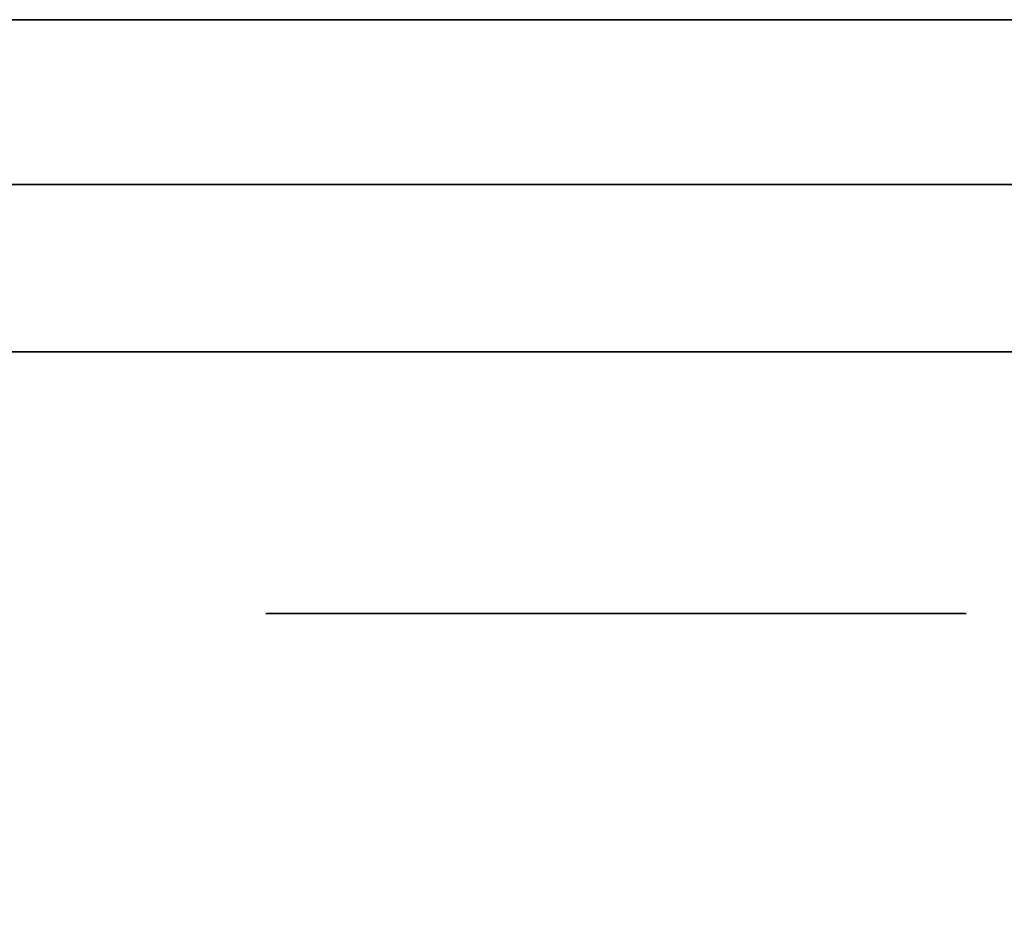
# Model space of a CAD drawing. Extents: x 413.3 to 457.5, y 5047.8 to 5050.
# Tile 46 of 256: x 415.2828 to 415.3204, y 5047.894 to 5047.9282. Entities that reach past the tile are written whole.
import ezdxf

# ---------------------------------------------------------------- set-up
doc = ezdxf.new("R2010")
doc.units = 0
doc.header["$LTSCALE"] = 150
doc.header["$MEASUREMENT"] = 0
doc.layers.add('3DFACE_BOLT', color=7, linetype='CONTINUOUS')
doc.layers.add('3DFACE_SHAPE', color=7, linetype='CONTINUOUS')

msp = doc.modelspace()

# ---------------------------------------------------------------- linework, layer by layer
at = {"layer": '3DFACE_BOLT', "color": 1}
for points, invisible_edges in [([(415.297931, 5047.915459, -0.137472), (415.297539, 5047.915459, -0.135), (415.297931, 5047.965459, -0.137472)], 14), ([(415.297931, 5047.965459, -0.137472), (415.297539, 5047.915459, -0.135), (415.297539, 5047.965459, -0.135)], 3), ([(415.297539, 5047.915459, -0.135), (415.297931, 5047.915459, -0.132528), (415.297539, 5047.965459, -0.135)], 14), ([(415.297539, 5047.965459, -0.135), (415.297931, 5047.915459, -0.132528), (415.297931, 5047.965459, -0.132528)], 3), ([(415.297931, 5047.915459, -0.067472), (415.297539, 5047.915459, -0.065), (415.297931, 5047.965459, -0.067472)], 14), ([(415.297931, 5047.965459, -0.067472), (415.297539, 5047.915459, -0.065), (415.297539, 5047.965459, -0.065)], 3), ([(415.297539, 5047.915459, -0.065), (415.297931, 5047.915459, -0.062528), (415.297539, 5047.965459, -0.065)], 14), ([(415.297539, 5047.965459, -0.065), (415.297931, 5047.915459, -0.062528), (415.297931, 5047.965459, -0.062528)], 3), ([(415.299067, 5047.915459, -0.139702), (415.297931, 5047.915459, -0.137472), (415.299067, 5047.965459, -0.139702)], 14), ([(415.299067, 5047.965459, -0.139702), (415.297931, 5047.915459, -0.137472), (415.297931, 5047.965459, -0.137472)], 3), ([(415.297931, 5047.915459, -0.132528), (415.299067, 5047.915459, -0.130298), (415.297931, 5047.965459, -0.132528)], 14), ([(415.297931, 5047.965459, -0.132528), (415.299067, 5047.915459, -0.130298), (415.299067, 5047.965459, -0.130298)], 3), ([(415.299067, 5047.915459, -0.069702), (415.297931, 5047.915459, -0.067472), (415.299067, 5047.965459, -0.069702)], 14), ([(415.299067, 5047.965459, -0.069702), (415.297931, 5047.915459, -0.067472), (415.297931, 5047.965459, -0.067472)], 3), ([(415.297931, 5047.915459, -0.062528), (415.299067, 5047.915459, -0.060298), (415.297931, 5047.965459, -0.062528)], 14), ([(415.297931, 5047.965459, -0.062528), (415.299067, 5047.915459, -0.060298), (415.299067, 5047.965459, -0.060298)], 3), ([(415.300837, 5047.915459, -0.141472), (415.299067, 5047.915459, -0.139702), (415.300837, 5047.965459, -0.141472)], 14), ([(415.300837, 5047.965459, -0.141472), (415.299067, 5047.915459, -0.139702), (415.299067, 5047.965459, -0.139702)], 3), ([(415.299067, 5047.915459, -0.130298), (415.300837, 5047.915459, -0.128528), (415.299067, 5047.965459, -0.130298)], 14), ([(415.299067, 5047.965459, -0.130298), (415.300837, 5047.915459, -0.128528), (415.300837, 5047.965459, -0.128528)], 3), ([(415.300837, 5047.915459, -0.071472), (415.299067, 5047.915459, -0.069702), (415.300837, 5047.965459, -0.071472)], 14), ([(415.300837, 5047.965459, -0.071472), (415.299067, 5047.915459, -0.069702), (415.299067, 5047.965459, -0.069702)], 3), ([(415.299067, 5047.915459, -0.060298), (415.300837, 5047.915459, -0.058528), (415.299067, 5047.965459, -0.060298)], 14), ([(415.299067, 5047.965459, -0.060298), (415.300837, 5047.915459, -0.058528), (415.300837, 5047.965459, -0.058528)], 3), ([(415.303067, 5047.915459, -0.142608), (415.300837, 5047.915459, -0.141472), (415.303067, 5047.965459, -0.142608)], 14), ([(415.303067, 5047.965459, -0.142608), (415.300837, 5047.915459, -0.141472), (415.300837, 5047.965459, -0.141472)], 3), ([(415.300837, 5047.915459, -0.128528), (415.303067, 5047.915459, -0.127392), (415.300837, 5047.965459, -0.128528)], 14), ([(415.300837, 5047.965459, -0.128528), (415.303067, 5047.915459, -0.127392), (415.303067, 5047.965459, -0.127392)], 3), ([(415.303067, 5047.915459, -0.072608), (415.300837, 5047.915459, -0.071472), (415.303067, 5047.965459, -0.072608)], 14), ([(415.303067, 5047.965459, -0.072608), (415.300837, 5047.915459, -0.071472), (415.300837, 5047.965459, -0.071472)], 3), ([(415.300837, 5047.915459, -0.058528), (415.303067, 5047.915459, -0.057392), (415.300837, 5047.965459, -0.058528)], 14), ([(415.300837, 5047.965459, -0.058528), (415.303067, 5047.915459, -0.057392), (415.303067, 5047.965459, -0.057392)], 3), ([(415.305539, 5047.915459, -0.143), (415.303067, 5047.915459, -0.142608), (415.305539, 5047.965459, -0.143)], 14), ([(415.305539, 5047.965459, -0.143), (415.303067, 5047.915459, -0.142608), (415.303067, 5047.965459, -0.142608)], 3), ([(415.303067, 5047.915459, -0.127392), (415.305539, 5047.915459, -0.127), (415.303067, 5047.965459, -0.127392)], 14), ([(415.303067, 5047.965459, -0.127392), (415.305539, 5047.915459, -0.127), (415.305539, 5047.965459, -0.127)], 3), ([(415.305539, 5047.915459, -0.073), (415.303067, 5047.915459, -0.072608), (415.305539, 5047.965459, -0.073)], 14), ([(415.305539, 5047.965459, -0.073), (415.303067, 5047.915459, -0.072608), (415.303067, 5047.965459, -0.072608)], 3), ([(415.303067, 5047.915459, -0.057392), (415.305539, 5047.915459, -0.057), (415.303067, 5047.965459, -0.057392)], 14), ([(415.303067, 5047.965459, -0.057392), (415.305539, 5047.915459, -0.057), (415.305539, 5047.965459, -0.057)], 3), ([(415.308012, 5047.915459, -0.142608), (415.305539, 5047.915459, -0.143), (415.308012, 5047.965459, -0.142608)], 14), ([(415.308012, 5047.965459, -0.142608), (415.305539, 5047.915459, -0.143), (415.305539, 5047.965459, -0.143)], 3), ([(415.305539, 5047.915459, -0.127), (415.308012, 5047.915459, -0.127392), (415.305539, 5047.965459, -0.127)], 14), ([(415.305539, 5047.965459, -0.127), (415.308012, 5047.915459, -0.127392), (415.308012, 5047.965459, -0.127392)], 3), ([(415.308012, 5047.915459, -0.072608), (415.305539, 5047.915459, -0.073), (415.308012, 5047.965459, -0.072608)], 14), ([(415.308012, 5047.965459, -0.072608), (415.305539, 5047.915459, -0.073), (415.305539, 5047.965459, -0.073)], 3), ([(415.305539, 5047.915459, -0.057), (415.308012, 5047.915459, -0.057392), (415.305539, 5047.965459, -0.057)], 14), ([(415.305539, 5047.965459, -0.057), (415.308012, 5047.915459, -0.057392), (415.308012, 5047.965459, -0.057392)], 3), ([(415.310242, 5047.915459, -0.141472), (415.308012, 5047.915459, -0.142608), (415.310242, 5047.965459, -0.141472)], 14), ([(415.310242, 5047.965459, -0.141472), (415.308012, 5047.915459, -0.142608), (415.308012, 5047.965459, -0.142608)], 3), ([(415.308012, 5047.915459, -0.127392), (415.310242, 5047.915459, -0.128528), (415.308012, 5047.965459, -0.127392)], 14), ([(415.308012, 5047.965459, -0.127392), (415.310242, 5047.915459, -0.128528), (415.310242, 5047.965459, -0.128528)], 3), ([(415.310242, 5047.915459, -0.071472), (415.308012, 5047.915459, -0.072608), (415.310242, 5047.965459, -0.071472)], 14), ([(415.310242, 5047.965459, -0.071472), (415.308012, 5047.915459, -0.072608), (415.308012, 5047.965459, -0.072608)], 3), ([(415.308012, 5047.915459, -0.057392), (415.310242, 5047.915459, -0.058528), (415.308012, 5047.965459, -0.057392)], 14), ([(415.308012, 5047.965459, -0.057392), (415.310242, 5047.915459, -0.058528), (415.310242, 5047.965459, -0.058528)], 3), ([(415.312012, 5047.915459, -0.139702), (415.310242, 5047.915459, -0.141472), (415.312012, 5047.965459, -0.139702)], 14), ([(415.312012, 5047.965459, -0.139702), (415.310242, 5047.915459, -0.141472), (415.310242, 5047.965459, -0.141472)], 3), ([(415.310242, 5047.915459, -0.128528), (415.312012, 5047.915459, -0.130298), (415.310242, 5047.965459, -0.128528)], 14), ([(415.310242, 5047.965459, -0.128528), (415.312012, 5047.915459, -0.130298), (415.312012, 5047.965459, -0.130298)], 3), ([(415.312012, 5047.915459, -0.069702), (415.310242, 5047.915459, -0.071472), (415.312012, 5047.965459, -0.069702)], 14), ([(415.312012, 5047.965459, -0.069702), (415.310242, 5047.915459, -0.071472), (415.310242, 5047.965459, -0.071472)], 3), ([(415.310242, 5047.915459, -0.058528), (415.312012, 5047.915459, -0.060298), (415.310242, 5047.965459, -0.058528)], 14), ([(415.310242, 5047.965459, -0.058528), (415.312012, 5047.915459, -0.060298), (415.312012, 5047.965459, -0.060298)], 3), ([(415.313148, 5047.915459, -0.137472), (415.312012, 5047.915459, -0.139702), (415.313148, 5047.965459, -0.137472)], 14), ([(415.313148, 5047.965459, -0.137472), (415.312012, 5047.915459, -0.139702), (415.312012, 5047.965459, -0.139702)], 3), ([(415.312012, 5047.915459, -0.130298), (415.313148, 5047.915459, -0.132528), (415.312012, 5047.965459, -0.130298)], 14), ([(415.312012, 5047.965459, -0.130298), (415.313148, 5047.915459, -0.132528), (415.313148, 5047.965459, -0.132528)], 3), ([(415.313148, 5047.915459, -0.067472), (415.312012, 5047.915459, -0.069702), (415.313148, 5047.965459, -0.067472)], 14), ([(415.313148, 5047.965459, -0.067472), (415.312012, 5047.915459, -0.069702), (415.312012, 5047.965459, -0.069702)], 3), ([(415.312012, 5047.915459, -0.060298), (415.313148, 5047.915459, -0.062528), (415.312012, 5047.965459, -0.060298)], 14), ([(415.312012, 5047.965459, -0.060298), (415.313148, 5047.915459, -0.062528), (415.313148, 5047.965459, -0.062528)], 3), ([(415.313539, 5047.915459, -0.135), (415.313148, 5047.915459, -0.137472), (415.313539, 5047.965459, -0.135)], 14), ([(415.313539, 5047.965459, -0.135), (415.313148, 5047.915459, -0.137472), (415.313148, 5047.965459, -0.137472)], 3), ([(415.313148, 5047.915459, -0.132528), (415.313539, 5047.915459, -0.135), (415.313148, 5047.965459, -0.132528)], 14), ([(415.313148, 5047.965459, -0.132528), (415.313539, 5047.915459, -0.135), (415.313539, 5047.965459, -0.135)], 3), ([(415.313539, 5047.915459, -0.065), (415.313148, 5047.915459, -0.067472), (415.313539, 5047.965459, -0.065)], 14), ([(415.313539, 5047.965459, -0.065), (415.313148, 5047.915459, -0.067472), (415.313148, 5047.965459, -0.067472)], 3), ([(415.313148, 5047.915459, -0.062528), (415.313539, 5047.915459, -0.065), (415.313148, 5047.965459, -0.062528)], 14), ([(415.313148, 5047.965459, -0.062528), (415.313539, 5047.915459, -0.065), (415.313539, 5047.965459, -0.065)], 3), ([(415.298852, 5047.905459, -0.146583), (415.292164, 5047.905459, -0.135), (415.298852, 5047.915459, -0.146583)], 14), ([(415.298852, 5047.915459, -0.146583), (415.292164, 5047.905459, -0.135), (415.292164, 5047.915459, -0.135)], 3), ([(415.292164, 5047.905459, -0.135), (415.298852, 5047.905459, -0.123417), (415.292164, 5047.915459, -0.135)], 14), ([(415.292164, 5047.915459, -0.135), (415.298852, 5047.905459, -0.123417), (415.298852, 5047.915459, -0.123417)], 3), ([(415.298852, 5047.915459, -0.146583), (415.292164, 5047.915459, -0.135), (415.298852, 5047.915459, -0.123417)], 12), ([(415.298852, 5047.905459, -0.076583), (415.292164, 5047.905459, -0.065), (415.298852, 5047.915459, -0.076583)], 14), ([(415.298852, 5047.915459, -0.076583), (415.292164, 5047.905459, -0.065), (415.292164, 5047.915459, -0.065)], 3), ([(415.292164, 5047.905459, -0.065), (415.298852, 5047.905459, -0.053417), (415.292164, 5047.915459, -0.065)], 14), ([(415.292164, 5047.915459, -0.065), (415.298852, 5047.905459, -0.053417), (415.298852, 5047.915459, -0.053417)], 3), ([(415.298852, 5047.915459, -0.076583), (415.292164, 5047.915459, -0.065), (415.298852, 5047.915459, -0.053417)], 12), ([(415.297931, 5047.915459, -0.132528), (415.297539, 5047.915459, -0.135), (415.297931, 5047.915459, -0.137472)], 12), ([(415.297931, 5047.915459, -0.062528), (415.297539, 5047.915459, -0.065), (415.297931, 5047.915459, -0.067472)], 12), ([(415.299067, 5047.915459, -0.130298), (415.297931, 5047.915459, -0.132528), (415.299067, 5047.915459, -0.139702)], 14), ([(415.299067, 5047.915459, -0.139702), (415.297931, 5047.915459, -0.132528), (415.297931, 5047.915459, -0.137472)], 3), ([(415.299067, 5047.915459, -0.060298), (415.297931, 5047.915459, -0.062528), (415.299067, 5047.915459, -0.069702)], 14), ([(415.299067, 5047.915459, -0.069702), (415.297931, 5047.915459, -0.062528), (415.297931, 5047.915459, -0.067472)], 3), ([(415.312227, 5047.905459, -0.146583), (415.298852, 5047.905459, -0.146583), (415.312227, 5047.915459, -0.146583)], 14), ([(415.312227, 5047.915459, -0.146583), (415.298852, 5047.905459, -0.146583), (415.298852, 5047.915459, -0.146583)], 3), ([(415.298852, 5047.905459, -0.123417), (415.312227, 5047.905459, -0.123417), (415.298852, 5047.915459, -0.123417)], 14), ([(415.298852, 5047.915459, -0.123417), (415.312227, 5047.905459, -0.123417), (415.312227, 5047.915459, -0.123417)], 3), ([(415.312227, 5047.915459, -0.146583), (415.298852, 5047.915459, -0.146583), (415.312227, 5047.915459, -0.123417)], 14), ([(415.312227, 5047.915459, -0.123417), (415.298852, 5047.915459, -0.146583), (415.298852, 5047.915459, -0.123417)], 3), ([(415.312227, 5047.905459, -0.076583), (415.298852, 5047.905459, -0.076583), (415.312227, 5047.915459, -0.076583)], 14), ([(415.312227, 5047.915459, -0.076583), (415.298852, 5047.905459, -0.076583), (415.298852, 5047.915459, -0.076583)], 3), ([(415.298852, 5047.905459, -0.053417), (415.312227, 5047.905459, -0.053417), (415.298852, 5047.915459, -0.053417)], 14), ([(415.298852, 5047.915459, -0.053417), (415.312227, 5047.905459, -0.053417), (415.312227, 5047.915459, -0.053417)], 3), ([(415.312227, 5047.915459, -0.076583), (415.298852, 5047.915459, -0.076583), (415.312227, 5047.915459, -0.053417)], 14), ([(415.312227, 5047.915459, -0.053417), (415.298852, 5047.915459, -0.076583), (415.298852, 5047.915459, -0.053417)], 3), ([(415.300837, 5047.915459, -0.128528), (415.299067, 5047.915459, -0.130298), (415.300837, 5047.915459, -0.141472)], 14), ([(415.300837, 5047.915459, -0.141472), (415.299067, 5047.915459, -0.130298), (415.299067, 5047.915459, -0.139702)], 3), ([(415.300837, 5047.915459, -0.058528), (415.299067, 5047.915459, -0.060298), (415.300837, 5047.915459, -0.071472)], 14), ([(415.300837, 5047.915459, -0.071472), (415.299067, 5047.915459, -0.060298), (415.299067, 5047.915459, -0.069702)], 3), ([(415.303067, 5047.915459, -0.127392), (415.300837, 5047.915459, -0.128528), (415.303067, 5047.915459, -0.142608)], 14), ([(415.303067, 5047.915459, -0.142608), (415.300837, 5047.915459, -0.128528), (415.300837, 5047.915459, -0.141472)], 3), ([(415.303067, 5047.915459, -0.057392), (415.300837, 5047.915459, -0.058528), (415.303067, 5047.915459, -0.072608)], 14), ([(415.303067, 5047.915459, -0.072608), (415.300837, 5047.915459, -0.058528), (415.300837, 5047.915459, -0.071472)], 3), ([(415.305539, 5047.915459, -0.127), (415.303067, 5047.915459, -0.127392), (415.305539, 5047.915459, -0.143)], 14), ([(415.305539, 5047.915459, -0.143), (415.303067, 5047.915459, -0.127392), (415.303067, 5047.915459, -0.142608)], 3), ([(415.305539, 5047.915459, -0.057), (415.303067, 5047.915459, -0.057392), (415.305539, 5047.915459, -0.073)], 14), ([(415.305539, 5047.915459, -0.073), (415.303067, 5047.915459, -0.057392), (415.303067, 5047.915459, -0.072608)], 3), ([(415.308012, 5047.915459, -0.127392), (415.305539, 5047.915459, -0.127), (415.308012, 5047.915459, -0.142608)], 14), ([(415.308012, 5047.915459, -0.142608), (415.305539, 5047.915459, -0.127), (415.305539, 5047.915459, -0.143)], 3), ([(415.308012, 5047.915459, -0.057392), (415.305539, 5047.915459, -0.057), (415.308012, 5047.915459, -0.072608)], 14), ([(415.308012, 5047.915459, -0.072608), (415.305539, 5047.915459, -0.057), (415.305539, 5047.915459, -0.073)], 3), ([(415.310242, 5047.915459, -0.128528), (415.308012, 5047.915459, -0.127392), (415.310242, 5047.915459, -0.141472)], 14), ([(415.310242, 5047.915459, -0.141472), (415.308012, 5047.915459, -0.127392), (415.308012, 5047.915459, -0.142608)], 3), ([(415.310242, 5047.915459, -0.058528), (415.308012, 5047.915459, -0.057392), (415.310242, 5047.915459, -0.071472)], 14), ([(415.310242, 5047.915459, -0.071472), (415.308012, 5047.915459, -0.057392), (415.308012, 5047.915459, -0.072608)], 3), ([(415.312012, 5047.915459, -0.130298), (415.310242, 5047.915459, -0.128528), (415.312012, 5047.915459, -0.139702)], 14), ([(415.312012, 5047.915459, -0.139702), (415.310242, 5047.915459, -0.128528), (415.310242, 5047.915459, -0.141472)], 3), ([(415.312012, 5047.915459, -0.060298), (415.310242, 5047.915459, -0.058528), (415.312012, 5047.915459, -0.069702)], 14), ([(415.312012, 5047.915459, -0.069702), (415.310242, 5047.915459, -0.058528), (415.310242, 5047.915459, -0.071472)], 3), ([(415.313148, 5047.915459, -0.132528), (415.312012, 5047.915459, -0.130298), (415.313148, 5047.915459, -0.137472)], 14), ([(415.313148, 5047.915459, -0.137472), (415.312012, 5047.915459, -0.130298), (415.312012, 5047.915459, -0.139702)], 3), ([(415.313148, 5047.915459, -0.062528), (415.312012, 5047.915459, -0.060298), (415.313148, 5047.915459, -0.067472)], 14), ([(415.313148, 5047.915459, -0.067472), (415.312012, 5047.915459, -0.060298), (415.312012, 5047.915459, -0.069702)], 3), ([(415.318914, 5047.905459, -0.135), (415.312227, 5047.905459, -0.146583), (415.318914, 5047.915459, -0.135)], 14), ([(415.318914, 5047.915459, -0.135), (415.312227, 5047.905459, -0.146583), (415.312227, 5047.915459, -0.146583)], 3), ([(415.312227, 5047.905459, -0.123417), (415.318914, 5047.905459, -0.135), (415.312227, 5047.915459, -0.123417)], 14), ([(415.312227, 5047.915459, -0.123417), (415.318914, 5047.905459, -0.135), (415.318914, 5047.915459, -0.135)], 3), ([(415.318914, 5047.915459, -0.135), (415.312227, 5047.915459, -0.146583), (415.312227, 5047.915459, -0.123417)], 2), ([(415.318914, 5047.905459, -0.065), (415.312227, 5047.905459, -0.076583), (415.318914, 5047.915459, -0.065)], 14), ([(415.318914, 5047.915459, -0.065), (415.312227, 5047.905459, -0.076583), (415.312227, 5047.915459, -0.076583)], 3), ([(415.312227, 5047.905459, -0.053417), (415.318914, 5047.905459, -0.065), (415.312227, 5047.915459, -0.053417)], 14), ([(415.312227, 5047.915459, -0.053417), (415.318914, 5047.905459, -0.065), (415.318914, 5047.915459, -0.065)], 3), ([(415.318914, 5047.915459, -0.065), (415.312227, 5047.915459, -0.076583), (415.312227, 5047.915459, -0.053417)], 2), ([(415.313539, 5047.915459, -0.135), (415.313148, 5047.915459, -0.132528), (415.313148, 5047.915459, -0.137472)], 2), ([(415.313539, 5047.915459, -0.065), (415.313148, 5047.915459, -0.062528), (415.313148, 5047.915459, -0.067472)], 2), ([(415.298852, 5047.905459, -0.123417), (415.292164, 5047.905459, -0.135), (415.298852, 5047.905459, -0.146583)], 12), ([(415.298852, 5047.905459, -0.053417), (415.292164, 5047.905459, -0.065), (415.298852, 5047.905459, -0.076583)], 12), ([(415.312227, 5047.905459, -0.123417), (415.298852, 5047.905459, -0.123417), (415.312227, 5047.905459, -0.146583)], 14), ([(415.312227, 5047.905459, -0.146583), (415.298852, 5047.905459, -0.123417), (415.298852, 5047.905459, -0.146583)], 3), ([(415.312227, 5047.905459, -0.053417), (415.298852, 5047.905459, -0.053417), (415.312227, 5047.905459, -0.076583)], 14), ([(415.312227, 5047.905459, -0.076583), (415.298852, 5047.905459, -0.053417), (415.298852, 5047.905459, -0.076583)], 3), ([(415.318914, 5047.905459, -0.135), (415.312227, 5047.905459, -0.123417), (415.312227, 5047.905459, -0.146583)], 2), ([(415.318914, 5047.905459, -0.065), (415.312227, 5047.905459, -0.053417), (415.312227, 5047.905459, -0.076583)], 2)]:
    msp.add_3dface(points, dxfattribs=dict(at, invisible_edges=invisible_edges))
at = {"layer": '3DFACE_SHAPE', "color": 13}
for points, invisible_edges in [([(415.365539, 5050.025014, -0.1905), (415.26869, 5050.025153, -0.1905), (415.26554, 5047.825153, -0.1905)], 12), ([(415.26869, 5050.025153, -0.0095), (415.362442, 5047.861866, -0.0095), (415.26554, 5047.825153, -0.0095)], 3), ([(415.468689, 5050.024866), (415.26869, 5050.025153), (415.26554, 5047.825153)], 12), ([(415.26554, 5047.825153, -0.2), (415.26869, 5050.025153, -0.2), (415.465539, 5047.824866, -0.2)], 2), ([(415.362389, 5047.825014, -0.1905), (415.365539, 5050.025014, -0.1905), (415.26554, 5047.825153, -0.1905)], 2), ([(415.362623, 5047.988166, -0.0095), (415.362442, 5047.861866, -0.0095), (415.26869, 5050.025153, -0.0095)], 14), ([(415.26869, 5050.025153, -0.2), (415.468689, 5050.024866, -0.2), (415.465539, 5047.824866, -0.2)], 12), ([(415.465539, 5047.824866), (415.468689, 5050.024866), (415.26554, 5047.825153)], 2), ([(413.43785, 5047.928159, -0.05899), (413.431839, 5047.928159, -0.0565), (415.299529, 5047.928159, -0.05899)], 14), ([(415.299529, 5047.928159, -0.05899), (413.431839, 5047.928159, -0.0565), (415.305539, 5047.928159, -0.0565)], 3), ([(413.431839, 5047.928159, -0.0565), (415.268689, 5047.928159, -0.0095), (415.305539, 5047.928159, -0.0565)], 15), ([(415.299529, 5047.928159, -0.05899), (415.297039, 5047.928159, -0.065), (413.43785, 5047.928159, -0.05899)], 14), ([(415.297039, 5047.928159, -0.065), (413.440339, 5047.928159, -0.065), (413.43785, 5047.928159, -0.05899)], 13), ([(413.440339, 5047.928159, -0.135), (415.305539, 5047.928159, -0.1435), (413.43785, 5047.928159, -0.14101)], 15), ([(415.305539, 5047.928159, -0.1435), (413.468689, 5047.928159, -0.1905), (413.43785, 5047.928159, -0.14101)], 15), ([(413.440339, 5047.928159, -0.135), (413.43785, 5047.928159, -0.12899), (415.297039, 5047.928159, -0.065)], 14), ([(415.297039, 5047.928159, -0.065), (413.43785, 5047.928159, -0.12899), (413.440339, 5047.928159, -0.065)], 15), ([(415.297039, 5047.928159, -0.135), (415.299529, 5047.928159, -0.14101), (413.440339, 5047.928159, -0.135)], 14), ([(415.299529, 5047.928159, -0.14101), (415.305539, 5047.928159, -0.1435), (413.440339, 5047.928159, -0.135)], 14), ([(415.297039, 5047.928159, -0.135), (413.440339, 5047.928159, -0.135), (415.299529, 5047.928159, -0.07101)], 15), ([(415.299529, 5047.928159, -0.07101), (413.440339, 5047.928159, -0.135), (415.297039, 5047.928159, -0.065)], 3), ([(413.468689, 5047.928159, -0.1905), (415.305539, 5047.928159, -0.1435), (415.268689, 5047.928159, -0.1905)], 3), ([(415.305539, 5047.928159, -0.0565), (415.268689, 5047.928159, -0.0095), (415.31155, 5047.928159, -0.05899)], 3), ([(415.268689, 5047.928159, -0.0095), (415.365539, 5047.928159, -0.0095), (415.31155, 5047.928159, -0.05899)], 14), ([(415.305539, 5047.928159, -0.1435), (415.31155, 5047.928159, -0.14101), (415.268689, 5047.928159, -0.1905)], 14), ([(415.268689, 5047.928159, -0.1905), (415.31155, 5047.928159, -0.14101), (415.365539, 5047.928159, -0.1905)], 3), ([(415.365539, 5047.928159, -0.1905), (415.365539, 5047.921859, -0.1905), (415.268689, 5047.928159, -0.1905)], 2), ([(415.365539, 5047.921859, -0.1905), (415.268689, 5047.921859, -0.1905), (415.268689, 5047.928159, -0.1905)], 12), ([(415.268689, 5047.921859, -0.0095), (415.305539, 5047.921859, -0.0095), (415.268689, 5047.928159, -0.0095)], 2), ([(415.305539, 5047.921859, -0.0095), (415.365539, 5047.921859, -0.0095), (415.268689, 5047.928159, -0.0095)], 14), ([(415.268689, 5047.928159, -0.0095), (415.365539, 5047.921859, -0.0095), (415.365539, 5047.928159, -0.0095)], 1), ([(415.297039, 5047.928159, -0.065), (415.297039, 5047.921859, -0.065), (415.299529, 5047.928159, -0.07101)], 3), ([(415.297039, 5047.921859, -0.065), (415.299529, 5047.921859, -0.07101), (415.299529, 5047.928159, -0.07101)], 14), ([(415.299529, 5047.928159, -0.05899), (415.299529, 5047.921859, -0.05899), (415.297039, 5047.928159, -0.065)], 3), ([(415.299529, 5047.921859, -0.05899), (415.297039, 5047.921859, -0.065), (415.297039, 5047.928159, -0.065)], 14), ([(415.299529, 5047.928159, -0.12899), (415.299529, 5047.921859, -0.12899), (415.297039, 5047.928159, -0.135)], 3), ([(415.299529, 5047.921859, -0.12899), (415.297039, 5047.921859, -0.135), (415.297039, 5047.928159, -0.135)], 14), ([(415.297039, 5047.928159, -0.135), (415.297039, 5047.921859, -0.135), (415.299529, 5047.928159, -0.14101)], 3), ([(415.297039, 5047.921859, -0.135), (415.299529, 5047.921859, -0.14101), (415.299529, 5047.928159, -0.14101)], 14), ([(415.299529, 5047.928159, -0.12899), (415.297039, 5047.928159, -0.135), (415.299529, 5047.928159, -0.07101)], 14), ([(415.299529, 5047.928159, -0.07101), (415.299529, 5047.921859, -0.07101), (415.305539, 5047.928159, -0.0735)], 3), ([(415.299529, 5047.921859, -0.07101), (415.305539, 5047.921859, -0.0735), (415.305539, 5047.928159, -0.0735)], 14), ([(415.305539, 5047.928159, -0.0565), (415.305539, 5047.921859, -0.0565), (415.299529, 5047.928159, -0.05899)], 3), ([(415.305539, 5047.921859, -0.0565), (415.299529, 5047.921859, -0.05899), (415.299529, 5047.928159, -0.05899)], 14), ([(415.305539, 5047.928159, -0.1265), (415.305539, 5047.921859, -0.1265), (415.299529, 5047.928159, -0.12899)], 3), ([(415.305539, 5047.921859, -0.1265), (415.299529, 5047.921859, -0.12899), (415.299529, 5047.928159, -0.12899)], 14), ([(415.299529, 5047.928159, -0.14101), (415.299529, 5047.921859, -0.14101), (415.305539, 5047.928159, -0.1435)], 3), ([(415.299529, 5047.921859, -0.14101), (415.305539, 5047.921859, -0.1435), (415.305539, 5047.928159, -0.1435)], 14), ([(415.299529, 5047.928159, -0.07101), (415.305539, 5047.928159, -0.0735), (415.299529, 5047.928159, -0.12899)], 14), ([(415.305539, 5047.928159, -0.0735), (415.305539, 5047.928159, -0.1265), (415.299529, 5047.928159, -0.12899)], 13), ([(415.305539, 5047.928159, -0.0735), (415.305539, 5047.921859, -0.0735), (415.31155, 5047.928159, -0.07101)], 3), ([(415.305539, 5047.921859, -0.0735), (415.31155, 5047.921859, -0.07101), (415.31155, 5047.928159, -0.07101)], 14), ([(415.31155, 5047.928159, -0.05899), (415.31155, 5047.921859, -0.05899), (415.305539, 5047.928159, -0.0565)], 3), ([(415.31155, 5047.921859, -0.05899), (415.305539, 5047.921859, -0.0565), (415.305539, 5047.928159, -0.0565)], 14), ([(415.31155, 5047.928159, -0.12899), (415.31155, 5047.921859, -0.12899), (415.305539, 5047.928159, -0.1265)], 3), ([(415.31155, 5047.921859, -0.12899), (415.305539, 5047.921859, -0.1265), (415.305539, 5047.928159, -0.1265)], 14), ([(415.305539, 5047.928159, -0.1435), (415.305539, 5047.921859, -0.1435), (415.31155, 5047.928159, -0.14101)], 3), ([(415.305539, 5047.921859, -0.1435), (415.31155, 5047.921859, -0.14101), (415.31155, 5047.928159, -0.14101)], 14), ([(415.31155, 5047.928159, -0.12899), (415.305539, 5047.928159, -0.1265), (415.31155, 5047.928159, -0.07101)], 14), ([(415.305539, 5047.928159, -0.1265), (415.305539, 5047.928159, -0.0735), (415.31155, 5047.928159, -0.07101)], 13), ([(415.31155, 5047.928159, -0.07101), (415.31155, 5047.921859, -0.07101), (415.314039, 5047.928159, -0.065)], 3), ([(415.31155, 5047.921859, -0.07101), (415.314039, 5047.921859, -0.065), (415.314039, 5047.928159, -0.065)], 14), ([(415.314039, 5047.928159, -0.065), (415.314039, 5047.921859, -0.065), (415.31155, 5047.928159, -0.05899)], 3), ([(415.314039, 5047.921859, -0.065), (415.31155, 5047.921859, -0.05899), (415.31155, 5047.928159, -0.05899)], 14), ([(415.31155, 5047.928159, -0.14101), (415.31155, 5047.921859, -0.14101), (415.314039, 5047.928159, -0.135)], 3), ([(415.31155, 5047.921859, -0.14101), (415.314039, 5047.921859, -0.135), (415.314039, 5047.928159, -0.135)], 14), ([(415.314039, 5047.928159, -0.135), (415.314039, 5047.921859, -0.135), (415.31155, 5047.928159, -0.12899)], 3), ([(415.314039, 5047.921859, -0.135), (415.31155, 5047.921859, -0.12899), (415.31155, 5047.928159, -0.12899)], 14), ([(415.365539, 5047.928159, -0.065), (415.314039, 5047.928159, -0.065), (415.31155, 5047.928159, -0.05899)], 13), ([(415.31155, 5047.928159, -0.05899), (415.365539, 5047.928159, -0.0095), (415.365539, 5047.928159, -0.065)], 13), ([(415.31155, 5047.928159, -0.14101), (415.365539, 5047.928159, -0.135), (415.365539, 5047.928159, -0.1905)], 13), ([(415.31155, 5047.928159, -0.14101), (415.314039, 5047.928159, -0.135), (415.365539, 5047.928159, -0.135)], 14), ([(415.31155, 5047.928159, -0.07101), (415.314039, 5047.928159, -0.065), (415.31155, 5047.928159, -0.12899)], 14), ([(415.314039, 5047.928159, -0.065), (415.365539, 5047.928159, -0.065), (415.31155, 5047.928159, -0.12899)], 15), ([(415.31155, 5047.928159, -0.12899), (415.365539, 5047.928159, -0.065), (415.314039, 5047.928159, -0.135)], 3), ([(415.365539, 5047.928159, -0.065), (415.365539, 5047.928159, -0.135), (415.314039, 5047.928159, -0.135)], 14), ([(413.43785, 5047.921859, -0.14101), (413.431839, 5047.921859, -0.1435), (415.299529, 5047.921859, -0.14101)], 14), ([(413.431839, 5047.921859, -0.1435), (413.468689, 5047.921859, -0.1905), (415.299529, 5047.921859, -0.14101)], 15), ([(415.305539, 5047.921859, -0.0565), (413.468689, 5047.921859, -0.0095), (413.43785, 5047.921859, -0.05899)], 15), ([(413.440339, 5047.921859, -0.065), (415.299529, 5047.921859, -0.05899), (413.43785, 5047.921859, -0.05899)], 3), ([(415.299529, 5047.921859, -0.05899), (415.305539, 5047.921859, -0.0565), (413.43785, 5047.921859, -0.05899)], 14), ([(415.299529, 5047.921859, -0.14101), (415.297039, 5047.921859, -0.135), (413.43785, 5047.921859, -0.14101)], 14), ([(415.297039, 5047.921859, -0.135), (413.440339, 5047.921859, -0.135), (413.43785, 5047.921859, -0.14101)], 13), ([(413.440339, 5047.921859, -0.065), (413.43785, 5047.921859, -0.07101), (415.297039, 5047.921859, -0.135)], 14), ([(415.297039, 5047.921859, -0.135), (413.43785, 5047.921859, -0.07101), (413.440339, 5047.921859, -0.135)], 15), ([(415.297039, 5047.921859, -0.065), (415.299529, 5047.921859, -0.05899), (413.440339, 5047.921859, -0.065)], 14), ([(413.440339, 5047.921859, -0.065), (415.299529, 5047.921859, -0.12899), (415.297039, 5047.921859, -0.065)], 15), ([(415.299529, 5047.921859, -0.12899), (413.440339, 5047.921859, -0.065), (415.297039, 5047.921859, -0.135)], 3), ([(415.268689, 5047.921859, -0.0095), (413.468689, 5047.921859, -0.0095), (415.305539, 5047.921859, -0.0565)], 14), ([(415.299529, 5047.921859, -0.14101), (413.468689, 5047.921859, -0.1905), (415.305539, 5047.921859, -0.1435)], 3), ([(413.468689, 5047.921859, -0.1905), (415.268689, 5047.921859, -0.1905), (415.305539, 5047.921859, -0.1435)], 14), ([(415.365539, 5047.921859, -0.03), (415.299529, 5047.921859, -0.05899), (415.263539, 5047.921859, -0.03)], 3), ([(415.299529, 5047.921859, -0.05899), (415.297039, 5047.921859, -0.065), (415.263539, 5047.921859, -0.03)], 14), ([(415.263539, 5047.921859, -0.03), (415.297039, 5047.921859, -0.065), (415.299529, 5047.921859, -0.07101)], 13), ([(415.299529, 5047.921859, -0.07101), (415.297039, 5047.921859, -0.135), (415.263539, 5047.921859, -0.03)], 15), ([(415.297039, 5047.921859, -0.135), (415.263539, 5047.921859, -0.17), (415.263539, 5047.921859, -0.03)], 13), ([(415.297039, 5047.921859, -0.135), (415.299529, 5047.921859, -0.14101), (415.263539, 5047.921859, -0.17)], 14), ([(415.299529, 5047.921859, -0.14101), (415.305539, 5047.921859, -0.1435), (415.263539, 5047.921859, -0.17)], 14), ([(415.263539, 5047.921859, -0.17), (415.305539, 5047.921859, -0.1435), (415.31155, 5047.921859, -0.14101)], 13), ([(415.263539, 5047.921859, -0.17), (415.31155, 5047.921859, -0.14101), (415.365539, 5047.921859, -0.17)], 3), ([(415.263539, 5047.915459, -0.03), (415.305539, 5047.915459, -0.03), (415.263539, 5047.921859, -0.03)], 2), ([(415.305539, 5047.915459, -0.03), (415.359139, 5047.915459, -0.03), (415.263539, 5047.921859, -0.03)], 14), ([(415.263539, 5047.921859, -0.03), (415.359139, 5047.915459, -0.03), (415.365539, 5047.921859, -0.03)], 3), ([(415.359139, 5047.915459, -0.17), (415.263539, 5047.921859, -0.17), (415.365539, 5047.921859, -0.17)], 13), ([(415.359139, 5047.915459, -0.17), (415.263539, 5047.915459, -0.17), (415.263539, 5047.921859, -0.17)], 12), ([(415.305539, 5047.921859, -0.0095), (415.268689, 5047.921859, -0.0095), (415.305539, 5047.921859, -0.0565)], 14), ([(415.365539, 5047.921859, -0.1905), (415.31155, 5047.921859, -0.14101), (415.268689, 5047.921859, -0.1905)], 3), ([(415.31155, 5047.921859, -0.14101), (415.305539, 5047.921859, -0.1435), (415.268689, 5047.921859, -0.1905)], 14), ([(415.297039, 5047.921859, -0.065), (415.299529, 5047.921859, -0.12899), (415.299529, 5047.921859, -0.07101)], 3), ([(415.299529, 5047.921859, -0.12899), (415.297039, 5047.921859, -0.135), (415.299529, 5047.921859, -0.07101)], 14), ([(415.299529, 5047.915459, -0.14101), (415.299529, 5047.921859, -0.14101), (415.297039, 5047.915459, -0.135)], 3), ([(415.299529, 5047.921859, -0.14101), (415.297039, 5047.921859, -0.135), (415.297039, 5047.915459, -0.135)], 14), ([(415.297039, 5047.915459, -0.135), (415.297039, 5047.921859, -0.135), (415.299529, 5047.915459, -0.12899)], 3), ([(415.297039, 5047.921859, -0.135), (415.299529, 5047.921859, -0.12899), (415.299529, 5047.915459, -0.12899)], 14), ([(415.299529, 5047.915459, -0.07101), (415.299529, 5047.921859, -0.07101), (415.297039, 5047.915459, -0.065)], 3), ([(415.299529, 5047.921859, -0.07101), (415.297039, 5047.921859, -0.065), (415.297039, 5047.915459, -0.065)], 14), ([(415.297039, 5047.915459, -0.065), (415.297039, 5047.921859, -0.065), (415.299529, 5047.915459, -0.05899)], 3), ([(415.297039, 5047.921859, -0.065), (415.299529, 5047.921859, -0.05899), (415.299529, 5047.915459, -0.05899)], 14), ([(415.299529, 5047.921859, -0.12899), (415.305539, 5047.921859, -0.1265), (415.299529, 5047.921859, -0.07101)], 14), ([(415.299529, 5047.921859, -0.07101), (415.305539, 5047.921859, -0.1265), (415.305539, 5047.921859, -0.0735)], 3), ([(415.305539, 5047.921859, -0.0565), (415.299529, 5047.921859, -0.05899), (415.365539, 5047.921859, -0.03)], 14), ([(415.305539, 5047.921859, -0.1265), (415.299529, 5047.921859, -0.12899), (415.305539, 5047.921859, -0.0735)], 14), ([(415.305539, 5047.921859, -0.0735), (415.299529, 5047.921859, -0.12899), (415.299529, 5047.921859, -0.07101)], 3), ([(415.305539, 5047.915459, -0.1435), (415.305539, 5047.921859, -0.1435), (415.299529, 5047.915459, -0.14101)], 3), ([(415.305539, 5047.921859, -0.1435), (415.299529, 5047.921859, -0.14101), (415.299529, 5047.915459, -0.14101)], 14), ([(415.299529, 5047.915459, -0.12899), (415.299529, 5047.921859, -0.12899), (415.305539, 5047.915459, -0.1265)], 3), ([(415.299529, 5047.921859, -0.12899), (415.305539, 5047.921859, -0.1265), (415.305539, 5047.915459, -0.1265)], 14), ([(415.305539, 5047.915459, -0.0735), (415.305539, 5047.921859, -0.0735), (415.299529, 5047.915459, -0.07101)], 3), ([(415.305539, 5047.921859, -0.0735), (415.299529, 5047.921859, -0.07101), (415.299529, 5047.915459, -0.07101)], 14), ([(415.299529, 5047.915459, -0.05899), (415.299529, 5047.921859, -0.05899), (415.305539, 5047.915459, -0.0565)], 3), ([(415.299529, 5047.921859, -0.05899), (415.305539, 5047.921859, -0.0565), (415.305539, 5047.915459, -0.0565)], 14), ([(415.305539, 5047.921859, -0.0565), (415.31155, 5047.921859, -0.05899), (415.305539, 5047.921859, -0.0095)], 14), ([(415.305539, 5047.921859, -0.0095), (415.31155, 5047.921859, -0.05899), (415.365539, 5047.921859, -0.0095)], 15), ([(415.31155, 5047.921859, -0.07101), (415.305539, 5047.921859, -0.0735), (415.31155, 5047.921859, -0.12899)], 14), ([(415.305539, 5047.921859, -0.0735), (415.305539, 5047.921859, -0.1265), (415.31155, 5047.921859, -0.12899)], 13), ([(415.31155, 5047.921859, -0.05899), (415.305539, 5047.921859, -0.0565), (415.365539, 5047.921859, -0.065)], 14), ([(415.365539, 5047.921859, -0.065), (415.305539, 5047.921859, -0.0565), (415.365539, 5047.921859, -0.03)], 15), ([(415.31155, 5047.921859, -0.12899), (415.305539, 5047.921859, -0.1265), (415.31155, 5047.921859, -0.07101)], 14), ([(415.305539, 5047.921859, -0.1265), (415.305539, 5047.921859, -0.0735), (415.31155, 5047.921859, -0.07101)], 13), ([(415.31155, 5047.915459, -0.14101), (415.31155, 5047.921859, -0.14101), (415.305539, 5047.915459, -0.1435)], 3), ([(415.31155, 5047.921859, -0.14101), (415.305539, 5047.921859, -0.1435), (415.305539, 5047.915459, -0.1435)], 14), ([(415.305539, 5047.915459, -0.1265), (415.305539, 5047.921859, -0.1265), (415.31155, 5047.915459, -0.12899)], 3), ([(415.305539, 5047.921859, -0.1265), (415.31155, 5047.921859, -0.12899), (415.31155, 5047.915459, -0.12899)], 14), ([(415.31155, 5047.915459, -0.07101), (415.31155, 5047.921859, -0.07101), (415.305539, 5047.915459, -0.0735)], 3), ([(415.31155, 5047.921859, -0.07101), (415.305539, 5047.921859, -0.0735), (415.305539, 5047.915459, -0.0735)], 14), ([(415.305539, 5047.915459, -0.0565), (415.305539, 5047.921859, -0.0565), (415.31155, 5047.915459, -0.05899)], 3), ([(415.305539, 5047.921859, -0.0565), (415.31155, 5047.921859, -0.05899), (415.31155, 5047.915459, -0.05899)], 14), ([(415.31155, 5047.921859, -0.05899), (415.314039, 5047.921859, -0.065), (415.365539, 5047.921859, -0.0095)], 14), ([(415.365539, 5047.921859, -0.0095), (415.314039, 5047.921859, -0.065), (415.31155, 5047.921859, -0.07101)], 13), ([(415.31155, 5047.921859, -0.12899), (415.314039, 5047.921859, -0.135), (415.31155, 5047.921859, -0.07101)], 14), ([(415.31155, 5047.921859, -0.07101), (415.314039, 5047.921859, -0.135), (415.365539, 5047.921859, -0.0095)], 15), ([(415.314039, 5047.921859, -0.135), (415.31155, 5047.921859, -0.14101), (415.365539, 5047.921859, -0.1905)], 14), ([(415.314039, 5047.921859, -0.065), (415.31155, 5047.921859, -0.05899), (415.365539, 5047.921859, -0.065)], 14), ([(415.365539, 5047.921859, -0.17), (415.31155, 5047.921859, -0.14101), (415.365539, 5047.921859, -0.135)], 3), ([(415.31155, 5047.921859, -0.14101), (415.314039, 5047.921859, -0.135), (415.365539, 5047.921859, -0.135)], 14), ([(415.31155, 5047.921859, -0.07101), (415.314039, 5047.921859, -0.065), (415.31155, 5047.921859, -0.12899)], 14), ([(415.314039, 5047.921859, -0.065), (415.365539, 5047.921859, -0.065), (415.31155, 5047.921859, -0.12899)], 15), ([(415.31155, 5047.921859, -0.12899), (415.365539, 5047.921859, -0.065), (415.314039, 5047.921859, -0.135)], 3), ([(415.31155, 5047.915459, -0.12899), (415.31155, 5047.921859, -0.12899), (415.314039, 5047.915459, -0.135)], 3), ([(415.31155, 5047.921859, -0.12899), (415.314039, 5047.921859, -0.135), (415.314039, 5047.915459, -0.135)], 14), ([(415.314039, 5047.915459, -0.135), (415.314039, 5047.921859, -0.135), (415.31155, 5047.915459, -0.14101)], 3), ([(415.314039, 5047.921859, -0.135), (415.31155, 5047.921859, -0.14101), (415.31155, 5047.915459, -0.14101)], 14), ([(415.31155, 5047.915459, -0.05899), (415.31155, 5047.921859, -0.05899), (415.314039, 5047.915459, -0.065)], 3), ([(415.31155, 5047.921859, -0.05899), (415.314039, 5047.921859, -0.065), (415.314039, 5047.915459, -0.065)], 14), ([(415.314039, 5047.915459, -0.065), (415.314039, 5047.921859, -0.065), (415.31155, 5047.915459, -0.07101)], 3), ([(415.314039, 5047.921859, -0.065), (415.31155, 5047.921859, -0.07101), (415.31155, 5047.915459, -0.07101)], 14), ([(415.314039, 5047.921859, -0.135), (415.365539, 5047.921859, -0.1905), (415.365539, 5047.921859, -0.0095)], 13), ([(415.365539, 5047.921859, -0.065), (415.365539, 5047.921859, -0.135), (415.314039, 5047.921859, -0.135)], 14), ([(415.31155, 5047.915459, -0.14101), (415.263539, 5047.915459, -0.17), (415.359139, 5047.915459, -0.17)], 13), ([(415.31155, 5047.915459, -0.14101), (415.305539, 5047.915459, -0.1435), (415.263539, 5047.915459, -0.17)], 14), ([(415.305539, 5047.915459, -0.1435), (415.299529, 5047.915459, -0.14101), (415.263539, 5047.915459, -0.17)], 14), ([(415.263539, 5047.915459, -0.17), (415.299529, 5047.915459, -0.14101), (415.297039, 5047.915459, -0.135)], 13), ([(415.297039, 5047.915459, -0.065), (415.263539, 5047.915459, -0.17), (415.299529, 5047.915459, -0.12899)], 15), ([(415.299529, 5047.915459, -0.12899), (415.263539, 5047.915459, -0.17), (415.297039, 5047.915459, -0.135)], 3), ([(415.263539, 5047.915459, -0.17), (415.297039, 5047.915459, -0.065), (415.263539, 5047.915459, -0.03)], 3), ([(415.297039, 5047.915459, -0.065), (415.299529, 5047.915459, -0.05899), (415.263539, 5047.915459, -0.03)], 14), ([(415.263539, 5047.915459, -0.03), (415.299529, 5047.915459, -0.05899), (415.305539, 5047.915459, -0.03)], 3), ([(415.299529, 5047.915459, -0.07101), (415.297039, 5047.915459, -0.065), (415.299529, 5047.915459, -0.12899)], 14), ([(415.299529, 5047.915459, -0.05899), (415.305539, 5047.915459, -0.0565), (415.305539, 5047.915459, -0.03)], 14), ([(415.299529, 5047.915459, -0.12899), (415.305539, 5047.915459, -0.1265), (415.299529, 5047.915459, -0.07101)], 14), ([(415.299529, 5047.915459, -0.07101), (415.305539, 5047.915459, -0.1265), (415.305539, 5047.915459, -0.0735)], 3), ([(415.305539, 5047.915459, -0.0565), (415.31155, 5047.915459, -0.05899), (415.305539, 5047.915459, -0.03)], 14), ([(415.305539, 5047.915459, -0.03), (415.31155, 5047.915459, -0.05899), (415.359139, 5047.915459, -0.03)], 15), ([(415.305539, 5047.915459, -0.1265), (415.31155, 5047.915459, -0.12899), (415.305539, 5047.915459, -0.0735)], 14), ([(415.305539, 5047.915459, -0.0735), (415.31155, 5047.915459, -0.12899), (415.31155, 5047.915459, -0.07101)], 3), ([(415.31155, 5047.915459, -0.05899), (415.314039, 5047.915459, -0.065), (415.359139, 5047.915459, -0.03)], 14), ([(415.359139, 5047.915459, -0.03), (415.314039, 5047.915459, -0.065), (415.31155, 5047.915459, -0.07101)], 13), ([(415.31155, 5047.915459, -0.12899), (415.314039, 5047.915459, -0.135), (415.31155, 5047.915459, -0.07101)], 14), ([(415.31155, 5047.915459, -0.07101), (415.314039, 5047.915459, -0.135), (415.359139, 5047.915459, -0.03)], 15), ([(415.314039, 5047.915459, -0.135), (415.31155, 5047.915459, -0.14101), (415.359139, 5047.915459, -0.03)], 14), ([(415.359139, 5047.915459, -0.03), (415.31155, 5047.915459, -0.14101), (415.359139, 5047.915459, -0.17)], 3)]:
    msp.add_3dface(points, dxfattribs=dict(at, invisible_edges=invisible_edges))

doc.saveas('drawing.dxf')
